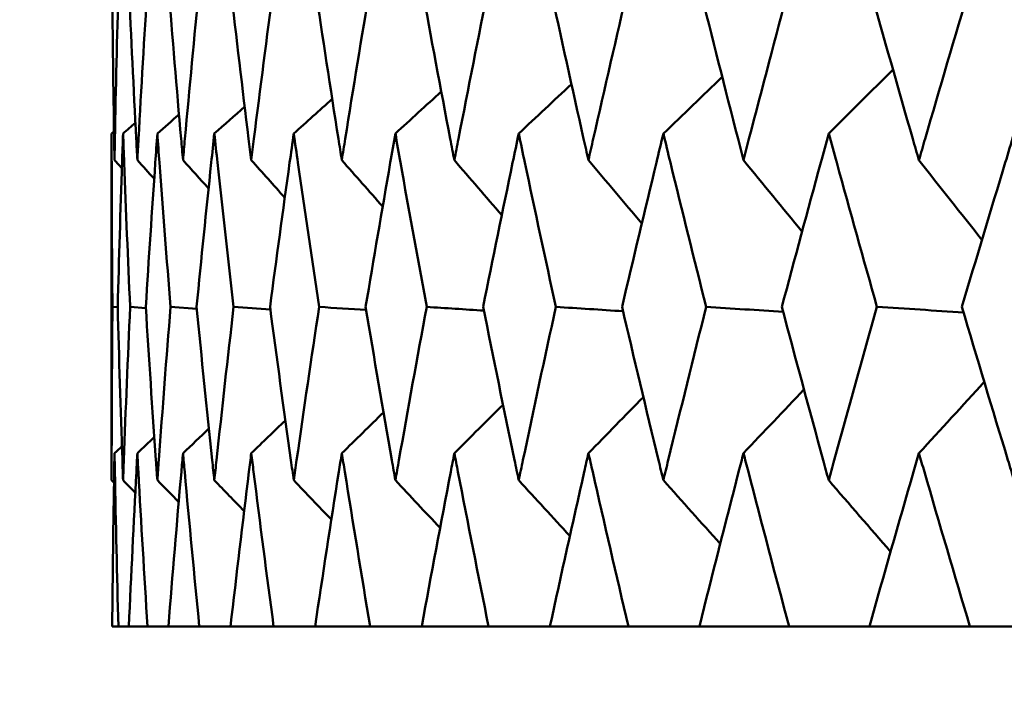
# Model space of a CAD drawing. Header units: millimetres. Extents: x 123 to 2417, y 726 to 3130.
# Tile 1 of 244: x 491.32 to 494.72, y 808.08 to 810.41. Entities that reach past the tile are written whole.
import ezdxf

# ---------------------------------------------------------------- set-up
doc = ezdxf.new("R2010")
doc.units = ezdxf.units.MM
doc.header["$LTSCALE"] = 12
doc.layers.add('Widoczne (ISO)', color=7, linetype='Continuous', lineweight=50)

msp = doc.modelspace()

# ---------------------------------------------------------------- linework, layer by layer
at = {"layer": 'Widoczne (ISO)'}
for p, q in [((491.6385, 810.0174), (491.6385, 808.8208)), ((491.6595, 809.4179), (491.6414, 809.4192)), ((491.7567, 809.4154), (491.7023, 809.4192)), ((491.9324, 809.413), (491.8418, 809.4192)), ((491.6406, 808.3166), (491.662, 808.3166)), ((491.6981, 808.3166), (491.662, 808.3166)), ((491.6981, 808.3166), (491.7623, 808.3166)), ((491.8343, 808.3166), (491.7623, 808.3166)), ((491.8343, 808.3166), (491.941, 808.3166)), ((492.0487, 808.3166), (491.941, 808.3166)), ((492.0487, 808.3166), (492.1974, 808.3166)), ((492.3404, 808.3166), (492.1974, 808.3166)), ((492.3404, 808.3166), (492.5305, 808.3166)), ((492.7082, 808.3166), (492.5305, 808.3166)), ((492.7082, 808.3166), (492.9391, 808.3166)), ((493.1508, 808.3166), (492.9391, 808.3166)), ((493.1508, 808.3166), (493.4215, 808.3166)), ((493.6663, 808.3166), (493.4215, 808.3166)), ((493.6663, 808.3166), (493.9757, 808.3166)), ((494.2527, 808.3166), (493.9757, 808.3166)), ((494.2527, 808.3166), (494.5997, 808.3166)), ((494.9078, 808.3166), (494.5997, 808.3166))]:
    msp.add_line(p, q, dxfattribs=at)
msp.add_circle((511.6385, 776.3166), 50, dxfattribs=at)
for points, knots in [([(491.6406, 810.5243), (491.642, 810.3492), (491.6442, 810.1741), (491.6475, 809.9745), (491.648, 809.95), (491.6484, 809.9255)], [0.01044349, 0.01044349, 0.01044349, 0.01044349, 0.07085106, 0.07085106, 0.07930241, 0.07930241, 0.07930241, 0.07930241]), ([(491.6484, 809.9255), (491.6488, 809.9499), (491.6493, 809.9744), (491.6531, 810.174), (491.6572, 810.3492), (491.662, 810.5243)], [0.06241522, 0.06241522, 0.06241522, 0.06241522, 0.0708546, 0.0708546, 0.13127416, 0.13127416, 0.13127416, 0.13127416]), ([(491.6982, 810.5243), (491.7059, 810.3492), (491.7143, 810.1741), (491.7247, 809.9745), (491.726, 809.95), (491.7273, 809.9255)], [0.01044349, 0.01044349, 0.01044349, 0.01044349, 0.07085106, 0.07085106, 0.07930241, 0.07930241, 0.07930241, 0.07930241]), ([(491.7273, 809.9255), (491.7286, 809.9499), (491.7299, 809.9744), (491.7408, 810.174), (491.7511, 810.3492), (491.7622, 810.5243)], [0.06241522, 0.06241522, 0.06241522, 0.06241522, 0.0708546, 0.0708546, 0.13127416, 0.13127416, 0.13127416, 0.13127416]), ([(491.8345, 810.5243), (491.8483, 810.3492), (491.8629, 810.1741), (491.8804, 809.9745), (491.8826, 809.95), (491.8848, 809.9255)], [0.01044349, 0.01044349, 0.01044349, 0.01044349, 0.07085106, 0.07085106, 0.07930241, 0.07930241, 0.07930241, 0.07930241]), ([(491.8848, 809.9255), (491.8869, 809.9499), (491.8891, 809.9744), (491.9071, 810.174), (491.9236, 810.3492), (491.9408, 810.5243)], [0.06241522, 0.06241522, 0.06241522, 0.06241522, 0.0708546, 0.0708546, 0.13127416, 0.13127416, 0.13127416, 0.13127416]), ([(492.0489, 810.5243), (492.0689, 810.3492), (492.0897, 810.1741), (492.1141, 809.9745), (492.1172, 809.95), (492.1202, 809.9255)], [0.01044349, 0.01044349, 0.01044349, 0.01044349, 0.07085106, 0.07085106, 0.07930241, 0.07930241, 0.07930241, 0.07930241]), ([(492.1202, 809.9255), (492.1232, 809.9499), (492.1263, 809.9744), (492.1512, 810.174), (492.1738, 810.3492), (492.1972, 810.5243)], [0.06241522, 0.06241522, 0.06241522, 0.06241522, 0.0708546, 0.0708546, 0.13127416, 0.13127416, 0.13127416, 0.13127416]), ([(492.3406, 810.5243), (492.3667, 810.3492), (492.3935, 810.1741), (492.4249, 809.9745), (492.4288, 809.95), (492.4327, 809.9255)], [0.01044349, 0.01044349, 0.01044349, 0.01044349, 0.07085106, 0.07085106, 0.07930241, 0.07930241, 0.07930241, 0.07930241]), ([(492.4327, 809.9255), (492.4365, 809.9499), (492.4404, 809.9744), (492.4723, 810.174), (492.5009, 810.3492), (492.5303, 810.5243)], [0.06241522, 0.06241522, 0.06241522, 0.06241522, 0.0708546, 0.0708546, 0.13127416, 0.13127416, 0.13127416, 0.13127416]), ([(492.7085, 810.5243), (492.7406, 810.3492), (492.7733, 810.1741), (492.8115, 809.9745), (492.8162, 809.95), (492.8209, 809.9255)], [0.01044349, 0.01044349, 0.01044349, 0.01044349, 0.07085106, 0.07085106, 0.07930241, 0.07930241, 0.07930241, 0.07930241]), ([(492.8209, 809.9255), (492.8256, 809.9499), (492.8303, 809.9744), (492.869, 810.174), (492.9035, 810.3492), (492.9388, 810.5243)], [0.06241522, 0.06241522, 0.06241522, 0.06241522, 0.0708546, 0.0708546, 0.13127416, 0.13127416, 0.13127416, 0.13127416]), ([(493.1511, 810.5243), (493.189, 810.3492), (493.2276, 810.1741), (493.2724, 809.9745), (493.2779, 809.95), (493.2834, 809.9255)], [0.01044349, 0.01044349, 0.01044349, 0.01044349, 0.07085106, 0.07085106, 0.07930241, 0.07930241, 0.07930241, 0.07930241]), ([(493.2834, 809.9255), (493.289, 809.9499), (493.2945, 809.9744), (493.3397, 810.174), (493.3801, 810.3492), (493.4211, 810.5243)], [0.06241522, 0.06241522, 0.06241522, 0.06241522, 0.0708546, 0.0708546, 0.13127416, 0.13127416, 0.13127416, 0.13127416]), ([(493.6667, 810.5243), (493.7103, 810.3492), (493.7545, 810.1741), (493.8058, 809.9745), (493.8121, 809.95), (493.8184, 809.9255)], [0.01044349, 0.01044349, 0.01044349, 0.01044349, 0.07085106, 0.07085106, 0.07930241, 0.07930241, 0.07930241, 0.07930241]), ([(493.8184, 809.9255), (493.8247, 809.9499), (493.831, 809.9744), (493.8827, 810.174), (493.9287, 810.3492), (493.9753, 810.5243)], [0.06241522, 0.06241522, 0.06241522, 0.06241522, 0.0708546, 0.0708546, 0.13127416, 0.13127416, 0.13127416, 0.13127416]), ([(494.2532, 810.5243), (494.3023, 810.3492), (494.3521, 810.1741), (494.4095, 809.9745), (494.4166, 809.95), (494.4237, 809.9255)], [0.01044349, 0.01044349, 0.01044349, 0.01044349, 0.07085106, 0.07085106, 0.07930241, 0.07930241, 0.07930241, 0.07930241]), ([(494.4237, 809.9255), (494.4308, 809.9499), (494.4378, 809.9744), (494.4957, 810.174), (494.5472, 810.3492), (494.5992, 810.5243)], [0.06241522, 0.06241522, 0.06241522, 0.06241522, 0.0708546, 0.0708546, 0.13127416, 0.13127416, 0.13127416, 0.13127416]), ([(491.6414, 809.4192), (491.6398, 809.5851), (491.6389, 809.7511), (491.6386, 809.9505), (491.6385, 809.984), (491.6385, 810.0174)], [0.00418374, 0.00418374, 0.00418374, 0.00418374, 0.06147247, 0.06147247, 0.07302352, 0.07302352, 0.07302352, 0.07302352]), ([(491.678, 810.0174), (491.6768, 809.984), (491.6756, 809.9505), (491.6688, 809.7511), (491.6638, 809.5851), (491.6595, 809.4192)], [0.04993807, 0.04993807, 0.04993807, 0.04993807, 0.0614821, 0.0614821, 0.11877783, 0.11877783, 0.11877783, 0.11877783]), ([(491.7023, 809.4192), (491.6947, 809.5851), (491.6879, 809.7511), (491.6804, 809.9505), (491.6792, 809.984), (491.678, 810.0174)], [0.00418374, 0.00418374, 0.00418374, 0.00418374, 0.06147247, 0.06147247, 0.07302352, 0.07302352, 0.07302352, 0.07302352]), ([(491.7962, 810.0174), (491.7939, 809.984), (491.7915, 809.9505), (491.7776, 809.7511), (491.7667, 809.5851), (491.7564, 809.4192)], [0.04993807, 0.04993807, 0.04993807, 0.04993807, 0.0614821, 0.0614821, 0.11877783, 0.11877783, 0.11877783, 0.11877783]), ([(491.8418, 809.4192), (491.8284, 809.5851), (491.8156, 809.7511), (491.801, 809.9505), (491.7986, 809.984), (491.7962, 810.0174)], [0.00418374, 0.00418374, 0.00418374, 0.00418374, 0.06147247, 0.06147247, 0.07302352, 0.07302352, 0.07302352, 0.07302352]), ([(491.9928, 810.0174), (491.9892, 809.984), (491.9857, 809.9505), (491.9647, 809.7511), (491.9479, 809.5851), (491.9318, 809.4192)], [0.04993807, 0.04993807, 0.04993807, 0.04993807, 0.0614821, 0.0614821, 0.11877783, 0.11877783, 0.11877783, 0.11877783]), ([(492.0595, 809.4192), (492.0402, 809.5851), (492.0215, 809.7511), (492, 809.9505), (491.9964, 809.984), (491.9928, 810.0174)], [0.00418374, 0.00418374, 0.00418374, 0.00418374, 0.06147247, 0.06147247, 0.07302352, 0.07302352, 0.07302352, 0.07302352]), ([(492.2669, 810.0174), (492.2621, 809.984), (492.2574, 809.9505), (492.2295, 809.7511), (492.2069, 809.5851), (492.185, 809.4192)], [0.04993807, 0.04993807, 0.04993807, 0.04993807, 0.0614821, 0.0614821, 0.11877783, 0.11877783, 0.11877783, 0.11877783]), ([(492.3544, 809.4192), (492.3293, 809.5851), (492.3049, 809.7511), (492.2764, 809.9505), (492.2716, 809.984), (492.2669, 810.0174)], [0.00418374, 0.00418374, 0.00418374, 0.00418374, 0.06147247, 0.06147247, 0.07302352, 0.07302352, 0.07302352, 0.07302352]), ([(492.6174, 810.0174), (492.6115, 809.984), (492.6057, 809.9505), (492.5709, 809.7511), (492.5426, 809.5851), (492.5149, 809.4192)], [0.04993807, 0.04993807, 0.04993807, 0.04993807, 0.0614821, 0.0614821, 0.11877783, 0.11877783, 0.11877783, 0.11877783]), ([(492.7254, 809.4192), (492.6947, 809.5851), (492.6646, 809.7511), (492.6292, 809.9505), (492.6233, 809.984), (492.6174, 810.0174)], [0.00418374, 0.00418374, 0.00418374, 0.00418374, 0.06147247, 0.06147247, 0.07302352, 0.07302352, 0.07302352, 0.07302352]), ([(493.043, 810.0174), (493.036, 809.984), (493.029, 809.9505), (492.9875, 809.7511), (492.9536, 809.5851), (492.9203, 809.4192)], [0.04993807, 0.04993807, 0.04993807, 0.04993807, 0.0614821, 0.0614821, 0.11877783, 0.11877783, 0.11877783, 0.11877783]), ([(493.1711, 809.4192), (493.1348, 809.5851), (493.0991, 809.7511), (493.0571, 809.9505), (493.05, 809.984), (493.043, 810.0174)], [0.00418374, 0.00418374, 0.00418374, 0.00418374, 0.06147247, 0.06147247, 0.07302352, 0.07302352, 0.07302352, 0.07302352]), ([(493.542, 810.0174), (493.5339, 809.984), (493.5258, 809.9505), (493.4778, 809.7511), (493.4384, 809.5851), (493.3996, 809.4192)], [0.04993807, 0.04993807, 0.04993807, 0.04993807, 0.0614821, 0.0614821, 0.11877783, 0.11877783, 0.11877783, 0.11877783]), ([(493.6896, 809.4192), (493.6479, 809.5851), (493.6069, 809.7511), (493.5582, 809.9505), (493.5501, 809.984), (493.542, 810.0174)], [0.00418374, 0.00418374, 0.00418374, 0.00418374, 0.06147247, 0.06147247, 0.07302352, 0.07302352, 0.07302352, 0.07302352]), ([(494.1124, 810.0174), (494.1032, 809.984), (494.0941, 809.9505), (494.0397, 809.7511), (493.995, 809.5851), (493.9509, 809.4192)], [0.04993807, 0.04993807, 0.04993807, 0.04993807, 0.0614821, 0.0614821, 0.11877783, 0.11877783, 0.11877783, 0.11877783]), ([(494.279, 809.4192), (494.2321, 809.5851), (494.1857, 809.7511), (494.1308, 809.9505), (494.1216, 809.984), (494.1124, 810.0174)], [0.00418374, 0.00418374, 0.00418374, 0.00418374, 0.06147247, 0.06147247, 0.07302352, 0.07302352, 0.07302352, 0.07302352]), ([(494.752, 810.0174), (494.7418, 809.984), (494.7316, 809.9505), (494.6711, 809.7511), (494.6212, 809.5851), (494.5719, 809.4192)], [0.04993807, 0.04993807, 0.04993807, 0.04993807, 0.0614821, 0.0614821, 0.11877783, 0.11877783, 0.11877783, 0.11877783]), ([(491.6385, 808.8208), (491.6385, 808.844), (491.6385, 808.8672), (491.6388, 809.0666), (491.6397, 809.2429), (491.6414, 809.4192)], [0.05804162, 0.05804162, 0.05804162, 0.05804162, 0.06605559, 0.06605559, 0.12689392, 0.12689392, 0.12689392, 0.12689392]), ([(491.6595, 809.4192), (491.6641, 809.2429), (491.6694, 809.0667), (491.6764, 808.8673), (491.6772, 808.844), (491.678, 808.8208)], [0.00523804, 0.00523804, 0.00523804, 0.00523804, 0.06606705, 0.06606705, 0.07409033, 0.07409033, 0.07409033, 0.07409033]), ([(491.678, 808.8208), (491.6788, 808.844), (491.6797, 808.8672), (491.687, 809.0666), (491.6943, 809.2429), (491.7023, 809.4192)], [0.05804162, 0.05804162, 0.05804162, 0.05804162, 0.06605559, 0.06605559, 0.12689392, 0.12689392, 0.12689392, 0.12689392]), ([(491.7564, 809.4192), (491.7673, 809.2429), (491.7789, 809.0667), (491.7929, 808.8673), (491.7946, 808.844), (491.7962, 808.8208)], [0.00523804, 0.00523804, 0.00523804, 0.00523804, 0.06606705, 0.06606705, 0.07409033, 0.07409033, 0.07409033, 0.07409033]), ([(491.7962, 808.8208), (491.7979, 808.844), (491.7996, 808.8672), (491.814, 809.0666), (491.8275, 809.2429), (491.8418, 809.4192)], [0.05804162, 0.05804162, 0.05804162, 0.05804162, 0.06605559, 0.06605559, 0.12689392, 0.12689392, 0.12689392, 0.12689392]), ([(491.9318, 809.4192), (491.9489, 809.2429), (491.9668, 809.0667), (491.9878, 808.8673), (491.9903, 808.844), (491.9928, 808.8208)], [0.00523804, 0.00523804, 0.00523804, 0.00523804, 0.06606705, 0.06606705, 0.07409033, 0.07409033, 0.07409033, 0.07409033]), ([(491.9928, 808.8208), (491.9953, 808.844), (491.9978, 808.8672), (492.0193, 809.0666), (492.039, 809.2429), (492.0595, 809.4192)], [0.05804162, 0.05804162, 0.05804162, 0.05804162, 0.06605559, 0.06605559, 0.12689392, 0.12689392, 0.12689392, 0.12689392]), ([(492.185, 809.4192), (492.2083, 809.2429), (492.2323, 809.0667), (492.2603, 808.8673), (492.2636, 808.844), (492.2669, 808.8208)], [0.00523804, 0.00523804, 0.00523804, 0.00523804, 0.06606705, 0.06606705, 0.07409033, 0.07409033, 0.07409033, 0.07409033]), ([(492.2669, 808.8208), (492.2702, 808.844), (492.2735, 808.8672), (492.3019, 809.0666), (492.3278, 809.2429), (492.3544, 809.4192)], [0.05804162, 0.05804162, 0.05804162, 0.05804162, 0.06605559, 0.06605559, 0.12689392, 0.12689392, 0.12689392, 0.12689392]), ([(492.5149, 809.4192), (492.5443, 809.2429), (492.5743, 809.0667), (492.6092, 808.8673), (492.6133, 808.844), (492.6174, 808.8208)], [0.00523804, 0.00523804, 0.00523804, 0.00523804, 0.06606705, 0.06606705, 0.07409033, 0.07409033, 0.07409033, 0.07409033]), ([(492.6174, 808.8208), (492.6215, 808.844), (492.6256, 808.8672), (492.6609, 809.0666), (492.6928, 809.2429), (492.7254, 809.4192)], [0.05804162, 0.05804162, 0.05804162, 0.05804162, 0.06605559, 0.06605559, 0.12689392, 0.12689392, 0.12689392, 0.12689392]), ([(492.9203, 809.4192), (492.9556, 809.2429), (492.9917, 809.0667), (493.0333, 808.8673), (493.0381, 808.844), (493.043, 808.8208)], [0.00523804, 0.00523804, 0.00523804, 0.00523804, 0.06606705, 0.06606705, 0.07409033, 0.07409033, 0.07409033, 0.07409033]), ([(493.043, 808.8208), (493.0479, 808.844), (493.0528, 808.8672), (493.0948, 809.0666), (493.1326, 809.2429), (493.1711, 809.4192)], [0.05804162, 0.05804162, 0.05804162, 0.05804162, 0.06605559, 0.06605559, 0.12689392, 0.12689392, 0.12689392, 0.12689392]), ([(493.3996, 809.4192), (493.4407, 809.2429), (493.4826, 809.0667), (493.5307, 808.8673), (493.5364, 808.844), (493.542, 808.8208)], [0.00523804, 0.00523804, 0.00523804, 0.00523804, 0.06606705, 0.06606705, 0.07409033, 0.07409033, 0.07409033, 0.07409033]), ([(493.542, 808.8208), (493.5476, 808.844), (493.5533, 808.8672), (493.6018, 809.0666), (493.6454, 809.2429), (493.6896, 809.4192)], [0.05804162, 0.05804162, 0.05804162, 0.05804162, 0.06605559, 0.06605559, 0.12689392, 0.12689392, 0.12689392, 0.12689392]), ([(493.9509, 809.4192), (493.9977, 809.2429), (494.0451, 809.0667), (494.0997, 808.8673), (494.106, 808.844), (494.1124, 808.8208)], [0.00523804, 0.00523804, 0.00523804, 0.00523804, 0.06606705, 0.06606705, 0.07409033, 0.07409033, 0.07409033, 0.07409033]), ([(494.1124, 808.8208), (494.1188, 808.844), (494.1252, 808.8672), (494.1801, 809.0666), (494.2292, 809.2429), (494.279, 809.4192)], [0.05804162, 0.05804162, 0.05804162, 0.05804162, 0.06605559, 0.06605559, 0.12689392, 0.12689392, 0.12689392, 0.12689392]), ([(494.5719, 809.4192), (494.6242, 809.2429), (494.6771, 809.0667), (494.7378, 808.8673), (494.7449, 808.844), (494.752, 808.8208)], [0.00523804, 0.00523804, 0.00523804, 0.00523804, 0.06606705, 0.06606705, 0.07409033, 0.07409033, 0.07409033, 0.07409033]), ([(491.6484, 808.9142), (491.648, 808.8926), (491.6476, 808.8711), (491.6443, 808.6719), (491.6421, 808.4942), (491.6406, 808.3166)], [0.05393723, 0.05393723, 0.05393723, 0.05393723, 0.06137399, 0.06137399, 0.12273355, 0.12273355, 0.12273355, 0.12273355]), ([(491.662, 808.3166), (491.6571, 808.4942), (491.653, 808.6718), (491.6492, 808.8711), (491.6488, 808.8926), (491.6484, 808.9142)], [0, 0, 0, 0, 0.06135239, 0.06135239, 0.06879633, 0.06879633, 0.06879633, 0.06879633]), ([(491.7273, 808.9142), (491.7261, 808.8926), (491.725, 808.8711), (491.7145, 808.6719), (491.7059, 808.4942), (491.6981, 808.3166)], [0.05393723, 0.05393723, 0.05393723, 0.05393723, 0.06137399, 0.06137399, 0.12273355, 0.12273355, 0.12273355, 0.12273355]), ([(491.7623, 808.3166), (491.751, 808.4942), (491.7405, 808.6718), (491.7296, 808.8711), (491.7285, 808.8926), (491.7273, 808.9142)], [0, 0, 0, 0, 0.06135239, 0.06135239, 0.06879633, 0.06879633, 0.06879633, 0.06879633]), ([(491.8848, 808.9142), (491.8828, 808.8926), (491.8809, 808.8711), (491.8634, 808.6719), (491.8485, 808.4942), (491.8343, 808.3166)], [0.05393723, 0.05393723, 0.05393723, 0.05393723, 0.06137399, 0.06137399, 0.12273355, 0.12273355, 0.12273355, 0.12273355]), ([(491.941, 808.3166), (491.9234, 808.4942), (491.9066, 808.6718), (491.8886, 808.8711), (491.8867, 808.8926), (491.8848, 808.9142)], [0, 0, 0, 0, 0.06135239, 0.06135239, 0.06879633, 0.06879633, 0.06879633, 0.06879633]), ([(492.1202, 808.9142), (492.1175, 808.8926), (492.1149, 808.8711), (492.0903, 808.6719), (492.0691, 808.4942), (492.0487, 808.3166)], [0.05393723, 0.05393723, 0.05393723, 0.05393723, 0.06137399, 0.06137399, 0.12273355, 0.12273355, 0.12273355, 0.12273355]), ([(492.1974, 808.3166), (492.1736, 808.4942), (492.1505, 808.6718), (492.1256, 808.8711), (492.1229, 808.8926), (492.1202, 808.9142)], [0, 0, 0, 0, 0.06135239, 0.06135239, 0.06879633, 0.06879633, 0.06879633, 0.06879633]), ([(492.4327, 808.9142), (492.4292, 808.8926), (492.4258, 808.8711), (492.3943, 808.6719), (492.367, 808.4942), (492.3404, 808.3166)], [0.05393723, 0.05393723, 0.05393723, 0.05393723, 0.06137399, 0.06137399, 0.12273355, 0.12273355, 0.12273355, 0.12273355]), ([(492.5305, 808.3166), (492.5006, 808.4942), (492.4714, 808.6718), (492.4395, 808.8711), (492.4361, 808.8926), (492.4327, 808.9142)], [0, 0, 0, 0, 0.06135239, 0.06135239, 0.06879633, 0.06879633, 0.06879633, 0.06879633]), ([(492.8209, 808.9142), (492.8168, 808.8926), (492.8126, 808.8711), (492.7743, 808.6719), (492.7409, 808.4942), (492.7082, 808.3166)], [0.05393723, 0.05393723, 0.05393723, 0.05393723, 0.06137399, 0.06137399, 0.12273355, 0.12273355, 0.12273355, 0.12273355]), ([(492.9391, 808.3166), (492.9031, 808.4942), (492.8679, 808.6718), (492.8293, 808.8711), (492.8251, 808.8926), (492.8209, 808.9142)], [0, 0, 0, 0, 0.06135239, 0.06135239, 0.06879633, 0.06879633, 0.06879633, 0.06879633]), ([(493.2834, 808.9142), (493.2786, 808.8926), (493.2737, 808.8711), (493.2288, 808.6719), (493.1894, 808.4942), (493.1508, 808.3166)], [0.05393723, 0.05393723, 0.05393723, 0.05393723, 0.06137399, 0.06137399, 0.12273355, 0.12273355, 0.12273355, 0.12273355]), ([(493.4215, 808.3166), (493.3796, 808.4942), (493.3385, 808.6718), (493.2932, 808.8711), (493.2883, 808.8926), (493.2834, 808.9142)], [0, 0, 0, 0, 0.06135239, 0.06135239, 0.06879633, 0.06879633, 0.06879633, 0.06879633]), ([(493.8184, 808.9142), (493.8128, 808.8926), (493.8073, 808.8711), (493.7559, 808.6719), (493.7107, 808.4942), (493.6663, 808.3166)], [0.05393723, 0.05393723, 0.05393723, 0.05393723, 0.06137399, 0.06137399, 0.12273355, 0.12273355, 0.12273355, 0.12273355]), ([(493.9757, 808.3166), (493.9282, 808.4942), (493.8813, 808.6718), (493.8296, 808.8711), (493.824, 808.8926), (493.8184, 808.9142)], [0, 0, 0, 0, 0.06135239, 0.06135239, 0.06879633, 0.06879633, 0.06879633, 0.06879633]), ([(494.4237, 808.9142), (494.4174, 808.8926), (494.4112, 808.8711), (494.3536, 808.6719), (494.3028, 808.4942), (494.2527, 808.3166)], [0.05393723, 0.05393723, 0.05393723, 0.05393723, 0.06137399, 0.06137399, 0.12273355, 0.12273355, 0.12273355, 0.12273355]), ([(494.5997, 808.3166), (494.5466, 808.4942), (494.4942, 808.6718), (494.4362, 808.8711), (494.4299, 808.8926), (494.4237, 808.9142)], [0, 0, 0, 0, 0.06135239, 0.06135239, 0.06879633, 0.06879633, 0.06879633, 0.06879633])]:
    msp.add_open_spline(points, degree=3, knots=knots, dxfattribs=at)
for points in [[(494.1124, 810.0174), (494.1863, 810.0909), (494.2602, 810.1644), (494.3341, 810.2378)], [(493.542, 810.0174), (493.6096, 810.0826), (493.6773, 810.1477), (493.7449, 810.2128)], [(493.043, 810.0174), (493.1036, 810.0742), (493.1642, 810.131), (493.2248, 810.1878)], [(492.2669, 810.0174), (492.3111, 810.0572), (492.3553, 810.097), (492.3995, 810.1368)], [(492.6174, 810.0174), (492.6702, 810.0658), (492.723, 810.1142), (492.7758, 810.1625)], [(491.9928, 810.0174), (492.0277, 810.0484), (492.0626, 810.0794), (492.0976, 810.1104)], [(491.7962, 810.0174), (491.8211, 810.0393), (491.8461, 810.0612), (491.871, 810.0831)], [(491.678, 810.0174), (491.6922, 810.0298), (491.7064, 810.0422), (491.7205, 810.0546)], [(491.6385, 810.0174), (491.6413, 810.0198), (491.644, 810.0222), (491.6467, 810.0246)], [(491.6484, 809.9255), (491.6569, 809.9162), (491.6654, 809.907), (491.6738, 809.8977)], [(491.7273, 809.9255), (491.7466, 809.9043), (491.766, 809.8831), (491.7853, 809.8619)], [(491.8848, 809.9255), (491.9141, 809.893), (491.9435, 809.8606), (491.9729, 809.8282)], [(492.1202, 809.9255), (492.1588, 809.8823), (492.1973, 809.8392), (492.2359, 809.7962)], [(492.4327, 809.9255), (492.4796, 809.8721), (492.5266, 809.8188), (492.5736, 809.7655)], [(492.8209, 809.9255), (492.8754, 809.8622), (492.93, 809.799), (492.9846, 809.7359)], [(493.2834, 809.9255), (493.3447, 809.8526), (493.4061, 809.7798), (493.4675, 809.707)], [(493.8184, 809.9255), (493.8856, 809.8431), (493.9529, 809.7609), (494.0203, 809.6787)], [(494.4237, 809.9255), (494.496, 809.8337), (494.5685, 809.7421), (494.641, 809.6506)], [(492.1861, 809.4108), (492.1439, 809.4136), (492.1017, 809.4164), (492.0595, 809.4192)], [(492.5167, 809.4086), (492.4626, 809.4121), (492.4085, 809.4157), (492.3544, 809.4192)], [(492.9229, 809.4065), (492.857, 809.4107), (492.7912, 809.415), (492.7254, 809.4192)], [(493.4031, 809.4044), (493.3257, 809.4093), (493.2484, 809.4143), (493.1711, 809.4192)], [(493.9553, 809.4024), (493.8668, 809.408), (493.7782, 809.4136), (493.6896, 809.4192)], [(494.5775, 809.4003), (494.478, 809.4066), (494.3785, 809.4129), (494.279, 809.4192)], [(494.4237, 808.9142), (494.4988, 808.9963), (494.574, 809.0783), (494.6492, 809.1602)], [(493.8184, 808.9142), (493.8879, 808.9876), (493.9575, 809.0609), (494.0271, 809.1342)], [(492.8209, 808.9142), (492.8768, 808.9701), (492.9328, 809.026), (492.9888, 809.0818)], [(493.2834, 808.9142), (493.3466, 808.9789), (493.4097, 809.0435), (493.4729, 809.1082)], [(492.4327, 808.9142), (492.4806, 808.9612), (492.5286, 809.0081), (492.5766, 809.0551)], [(492.1202, 808.9142), (492.1594, 808.952), (492.1987, 808.9898), (492.2379, 809.0276)], [(491.8848, 808.9142), (491.9145, 808.9425), (491.9443, 808.9708), (491.974, 808.9991)], [(491.7273, 808.9142), (491.7468, 808.9326), (491.7663, 808.951), (491.7858, 808.9695)], [(491.6484, 808.9142), (491.6569, 808.9222), (491.6654, 808.9302), (491.6739, 808.9382)], [(491.6385, 808.8208), (491.6412, 808.818), (491.644, 808.8153), (491.6467, 808.8126)], [(491.678, 808.8208), (491.692, 808.8065), (491.7061, 808.7923), (491.7201, 808.778)], [(491.7962, 808.8208), (491.8208, 808.7957), (491.8454, 808.7706), (491.87, 808.7456)], [(491.9928, 808.8208), (492.0271, 808.7854), (492.0614, 808.7501), (492.0957, 808.7147)], [(492.2669, 808.8208), (492.3101, 808.7756), (492.3534, 808.7304), (492.3966, 808.6852)], [(492.6174, 808.8208), (492.6688, 808.766), (492.7202, 808.7113), (492.7717, 808.6567)], [(493.043, 808.8208), (493.1018, 808.7568), (493.1606, 808.6928), (493.2194, 808.6288)], [(493.542, 808.8208), (493.6073, 808.7476), (493.6727, 808.6745), (493.7382, 808.6015)], [(494.1124, 808.8208), (494.1835, 808.7386), (494.2547, 808.6565), (494.3259, 808.5745)]]:
    msp.add_open_spline(points, degree=3, dxfattribs=at)

doc.saveas('drawing.dxf')
